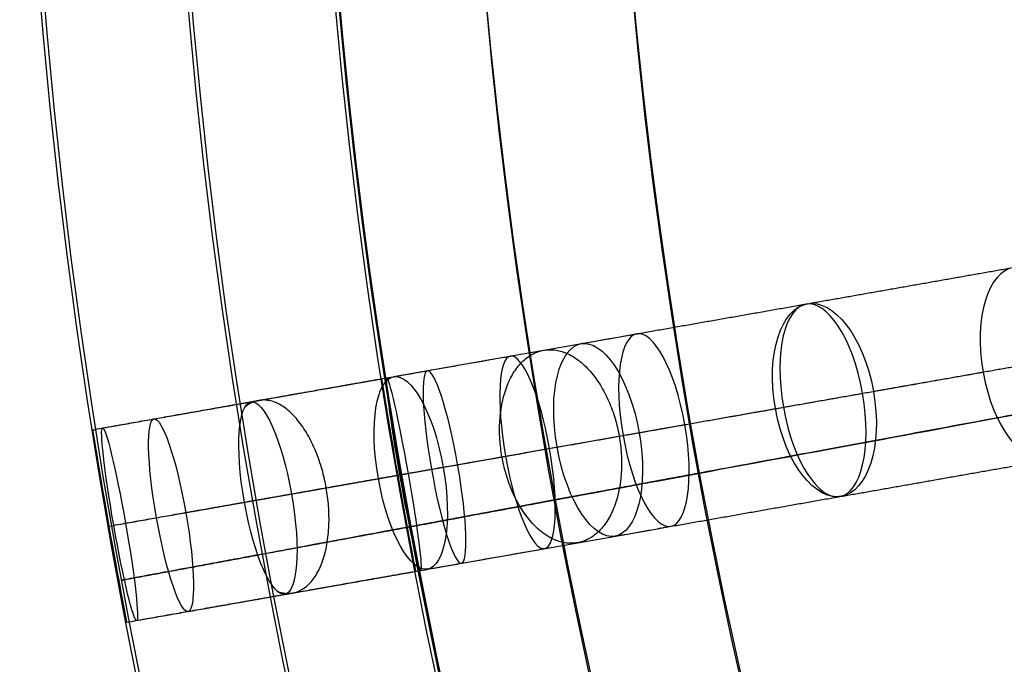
# Model space of a CAD drawing. Header units: millimetres. Extents: x -60 to 60, y -60 to 60.
# Tile 9 of 61: x -59.61 to -49.54, y -12.18 to -5.58. Entities that reach past the tile are written whole.
import ezdxf

# ---------------------------------------------------------------- set-up
doc = ezdxf.new("R2010")
doc.units = ezdxf.units.MM
doc.header["$MEASUREMENT"] = 0
doc.layers.add('Metal', color=7, linetype='Continuous', true_color=0xb2b2b2)
doc.layers.add('Opal glass', color=7, linetype='Continuous', true_color=0x7b7b7b)

msp = doc.modelspace()

# ---------------------------------------------------------------- linework, layer by layer
at = {"layer": 'Metal'}
for centre, radius in [((0.397, -0.384, 97.154), 56.961), ((0.397, -0.384, 93.154), 53.961), ((0.397, -0.384, 100.154), 53.961)]:
    msp.add_circle(centre, radius, dxfattribs=at)
for centre, radius, start, end in [((0.397, -0.384, 107.154), 56.961, 105.0362, 275.9739), ((0.397, -0.384, 107.154), 56.961, 105.0362, 275.9739), ((0.397, -0.384, 102.154), 56.961, 105.5646, 265.3355), ((0.397, -0.384, 107.154), 55.461, 105.159, 275.8511), ((0.397, -0.384, 107.154), 53.961, 105.2887, 275.7214), ((0.397, -0.384, 107.154), 53.961, 105.2887, 275.7214), ((0.39, -0.346, 97.154), 60, 180, 0), ((0.39, -0.346, 107.154), 60, 180, 0), ((0.39, -0.346, 97.154), 60, 180, 0), ((0.39, -0.346, 97.154), 58.5, 180, 360), ((0.39, -0.346, 97.154), 57, 180, 0), ((0.39, -0.346, 107.154), 57, 180, 0), ((0.39, -0.346, 97.154), 57, 180, 0)]:
    msp.add_arc(centre, radius, start, end, dxfattribs=at)
for points in [[(-51.554, -8.49, 136.058), (-50.499, -8.304, 134.883), (-49.444, -8.118, 133.708)], [(-53.869, -8.898, 131.296), (-52.719, -8.695, 130.212), (-51.569, -8.493, 129.128)], [(-55.785, -9.236, 126.268), (-54.542, -9.017, 125.3), (-53.298, -8.797, 124.333)], [(-57.245, -9.493, 121.099), (-55.918, -9.259, 120.266), (-54.591, -9.025, 119.433)], [(-50.879, -9.386, 136.983), (-49.83, -9.201, 135.815), (-48.782, -9.017, 134.648)], [(-58.864, -9.779, 100.34), (-57.386, -9.518, 100.216), (-55.909, -9.258, 100.093)], [(-58.864, -9.779, 105.449), (-57.386, -9.518, 105.106), (-55.909, -9.258, 104.763)], [(-58.762, -9.761, 110.675), (-57.308, -9.504, 110.171), (-55.854, -9.248, 109.668)], [(-58.236, -9.668, 115.88), (-56.838, -9.422, 115.195), (-55.44, -9.175, 114.509)], [(-51.881, -9.563, 135.131), (-50.82, -9.376, 133.949), (-49.758, -9.189, 132.766)], [(-53.275, -9.809, 132.265), (-52.132, -9.607, 131.187), (-50.99, -9.406, 130.11)], [(-54.114, -9.957, 130.326), (-52.957, -9.753, 129.235), (-51.799, -9.549, 128.144)], [(-55.279, -10.162, 127.269), (-54.043, -9.944, 126.308), (-52.808, -9.726, 125.346)], [(-55.942, -10.279, 125.266), (-54.691, -10.058, 124.292), (-53.44, -9.838, 123.318)], [(-57.312, -10.521, 120.075), (-55.976, -10.285, 119.236), (-54.641, -10.05, 118.398)], [(-56.83, -10.436, 122.123), (-55.511, -10.203, 121.295), (-54.191, -9.97, 120.467)], [(-57.911, -10.626, 116.916), (-56.521, -10.381, 116.235), (-55.131, -10.136, 115.554)], [(-51.207, -10.46, 136.058), (-50.152, -10.274, 134.883), (-49.097, -10.088, 133.708)], [(-58.698, -10.765, 99.337), (-57.221, -10.505, 99.213), (-55.744, -10.244, 99.09)], [(-58.698, -10.765, 101.344), (-57.221, -10.505, 101.22), (-55.744, -10.244, 101.097)], [(-58.698, -10.765, 104.425), (-57.221, -10.505, 104.083), (-55.744, -10.244, 103.74)], [(-58.698, -10.765, 106.477), (-57.221, -10.505, 106.134), (-55.744, -10.244, 105.791)], [(-58.648, -10.756, 109.639), (-57.186, -10.498, 109.133), (-55.725, -10.241, 108.627)], [(-58.528, -10.735, 111.711), (-57.081, -10.48, 111.209), (-55.635, -10.225, 110.708)], [(-58.211, -10.679, 114.842), (-56.805, -10.431, 114.153), (-55.399, -10.183, 113.464)], [(-55.609, -10.77, 107.154), (-54.135, -10.496, 107.154), (-52.66, -10.223, 107.154)], [(-52.66, -10.223, 107.154), (-52.66, -10.223, 100.154), (-52.66, -10.223, 93.154)], [(-53.521, -10.868, 131.296), (-52.372, -10.665, 130.212), (-51.222, -10.462, 129.128)], [(-55.609, -10.77, 97.154), (-55.609, -10.77, 102.154), (-55.609, -10.77, 107.154)], [(-55.438, -11.205, 126.268), (-54.194, -10.986, 125.3), (-52.951, -10.767, 124.333)], [(-56.898, -11.463, 121.099), (-55.571, -11.229, 120.266), (-54.243, -10.995, 119.433)], [(-57.888, -11.638, 115.88), (-56.49, -11.391, 115.195), (-55.092, -11.145, 114.509)], [(-58.517, -11.748, 100.34), (-57.039, -11.488, 100.216), (-55.562, -11.227, 100.093)], [(-58.517, -11.748, 105.449), (-57.039, -11.488, 105.106), (-55.562, -11.227, 104.763)], [(-58.415, -11.73, 110.675), (-56.961, -11.474, 110.171), (-55.507, -11.218, 109.668)]]:
    msp.add_open_spline(points, degree=2, dxfattribs=at)
for points, knots in [([(-49.758, -9.189, 132.766), (-49.86, -8.612, 132.766), (-49.697, -8.162, 133.22), (-49.444, -8.118, 133.708), (-49.192, -8.073, 134.195), (-48.884, -8.44, 134.648), (-48.782, -9.017, 134.648), (-48.68, -9.593, 134.648), (-48.844, -10.043, 134.195), (-49.097, -10.088, 133.708), (-49.35, -10.132, 133.22), (-49.656, -9.766, 132.766), (-49.758, -9.189, 132.766)], [0, 0, 0, 0, 1.79597, 1.79597, 1.79597, 3.591281, 3.591281, 3.591281, 5.386591, 5.386591, 5.386591, 7.182562, 7.182562, 7.182562, 7.182562]), ([(-49.758, -9.189, 132.766), (-49.86, -8.612, 132.766), (-49.697, -8.162, 133.22), (-49.444, -8.118, 133.708), (-49.192, -8.073, 134.195), (-48.884, -8.44, 134.648), (-48.782, -9.017, 134.648), (-48.68, -9.593, 134.648), (-48.844, -10.043, 134.195), (-49.097, -10.088, 133.708), (-49.35, -10.132, 133.22), (-49.656, -9.766, 132.766), (-49.758, -9.189, 132.766)], [0, 0, 0, 0, 1.79597, 1.79597, 1.79597, 3.591281, 3.591281, 3.591281, 5.386591, 5.386591, 5.386591, 7.182562, 7.182562, 7.182562, 7.182562]), ([(-51.881, -9.563, 135.131), (-51.78, -10.137, 135.131), (-51.469, -10.506, 135.575), (-51.207, -10.46, 136.058), (-50.945, -10.413, 136.541), (-50.778, -9.96, 136.983), (-50.879, -9.386, 136.983), (-50.98, -8.813, 136.983), (-51.293, -8.444, 136.541), (-51.554, -8.49, 136.058), (-51.816, -8.536, 135.575), (-51.983, -8.989, 135.131), (-51.881, -9.563, 135.131)], [0, 0, 0, 0, 1.789505, 1.789505, 1.789505, 3.578488, 3.578488, 3.578488, 5.36747, 5.36747, 5.36747, 7.156975, 7.156975, 7.156975, 7.156975]), ([(-51.881, -9.563, 135.131), (-51.78, -10.137, 135.131), (-51.469, -10.506, 135.575), (-51.207, -10.46, 136.058), (-50.945, -10.413, 136.541), (-50.778, -9.96, 136.983), (-50.879, -9.386, 136.983), (-50.98, -8.813, 136.983), (-51.293, -8.444, 136.541), (-51.554, -8.49, 136.058), (-51.816, -8.536, 135.575), (-51.983, -8.989, 135.131), (-51.881, -9.563, 135.131)], [0, 0, 0, 0, 1.789505, 1.789505, 1.789505, 3.578488, 3.578488, 3.578488, 5.36747, 5.36747, 5.36747, 7.156975, 7.156975, 7.156975, 7.156975]), ([(-51.799, -9.549, 128.144), (-51.901, -8.97, 128.144), (-51.778, -8.529, 128.62), (-51.569, -8.493, 129.128), (-51.36, -8.456, 129.636), (-51.092, -8.828, 130.11), (-50.99, -9.406, 130.11), (-50.888, -9.984, 130.11), (-51.013, -10.425, 129.636), (-51.222, -10.462, 129.128), (-51.431, -10.499, 128.62), (-51.697, -10.127, 128.144), (-51.799, -9.549, 128.144)], [0, 0, 0, 0, 1.79812, 1.79812, 1.79812, 3.595541, 3.595541, 3.595541, 5.392963, 5.392963, 5.392963, 7.191082, 7.191082, 7.191082, 7.191082]), ([(-51.799, -9.549, 128.144), (-51.901, -8.97, 128.144), (-51.778, -8.529, 128.62), (-51.569, -8.493, 129.128), (-51.36, -8.456, 129.636), (-51.092, -8.828, 130.11), (-50.99, -9.406, 130.11), (-50.888, -9.984, 130.11), (-51.013, -10.425, 129.636), (-51.222, -10.462, 129.128), (-51.431, -10.499, 128.62), (-51.697, -10.127, 128.144), (-51.799, -9.549, 128.144)], [0, 0, 0, 0, 1.79812, 1.79812, 1.79812, 3.595541, 3.595541, 3.595541, 5.392963, 5.392963, 5.392963, 7.191082, 7.191082, 7.191082, 7.191082]), ([(-54.114, -9.957, 130.326), (-54.012, -10.531, 130.326), (-53.74, -10.906, 130.792), (-53.521, -10.868, 131.296), (-53.303, -10.829, 131.801), (-53.173, -10.383, 132.265), (-53.275, -9.809, 132.265), (-53.376, -9.234, 132.265), (-53.65, -8.859, 131.801), (-53.869, -8.898, 131.296), (-54.087, -8.937, 130.792), (-54.215, -9.382, 130.326), (-54.114, -9.957, 130.326)], [0, 0, 0, 0, 1.791387, 1.791387, 1.791387, 3.582223, 3.582223, 3.582223, 5.373059, 5.373059, 5.373059, 7.164447, 7.164447, 7.164447, 7.164447]), ([(-54.114, -9.957, 130.326), (-54.012, -10.531, 130.326), (-53.74, -10.906, 130.792), (-53.521, -10.868, 131.296), (-53.303, -10.829, 131.801), (-53.173, -10.383, 132.265), (-53.275, -9.809, 132.265), (-53.376, -9.234, 132.265), (-53.65, -8.859, 131.801), (-53.869, -8.898, 131.296), (-54.087, -8.937, 130.792), (-54.215, -9.382, 130.326), (-54.114, -9.957, 130.326)], [0, 0, 0, 0, 1.791387, 1.791387, 1.791387, 3.582223, 3.582223, 3.582223, 5.373059, 5.373059, 5.373059, 7.164447, 7.164447, 7.164447, 7.164447]), ([(-53.44, -9.838, 123.318), (-53.541, -9.261, 123.318), (-53.462, -8.826, 123.807), (-53.298, -8.797, 124.333), (-53.135, -8.769, 124.858), (-52.91, -9.149, 125.346), (-52.808, -9.726, 125.346), (-52.706, -10.303, 125.346), (-52.788, -10.738, 124.858), (-52.951, -10.767, 124.333), (-53.115, -10.796, 123.807), (-53.338, -10.415, 123.318), (-53.44, -9.838, 123.318)], [0, 0, 0, 0, 1.796305, 1.796305, 1.796305, 3.591944, 3.591944, 3.591944, 5.387583, 5.387583, 5.387583, 7.183888, 7.183888, 7.183888, 7.183888]), ([(-53.44, -9.838, 123.318), (-53.541, -9.261, 123.318), (-53.462, -8.826, 123.807), (-53.298, -8.797, 124.333), (-53.135, -8.769, 124.858), (-52.91, -9.149, 125.346), (-52.808, -9.726, 125.346), (-52.706, -10.303, 125.346), (-52.788, -10.738, 124.858), (-52.951, -10.767, 124.333), (-53.115, -10.796, 123.807), (-53.338, -10.415, 123.318), (-53.44, -9.838, 123.318)], [0, 0, 0, 0, 1.796305, 1.796305, 1.796305, 3.591944, 3.591944, 3.591944, 5.387583, 5.387583, 5.387583, 7.183888, 7.183888, 7.183888, 7.183888]), ([(-54.641, -10.05, 118.398), (-54.742, -9.475, 118.398), (-54.708, -9.046, 118.895), (-54.591, -9.025, 119.433), (-54.474, -9.005, 119.971), (-54.293, -9.395, 120.467), (-54.191, -9.97, 120.467), (-54.09, -10.545, 120.467), (-54.126, -10.974, 119.971), (-54.243, -10.995, 119.433), (-54.36, -11.016, 118.895), (-54.54, -10.625, 118.398), (-54.641, -10.05, 118.398)], [0, 0, 0, 0, 1.79217, 1.79217, 1.79217, 3.583746, 3.583746, 3.583746, 5.375322, 5.375322, 5.375322, 7.167492, 7.167492, 7.167492, 7.167492]), ([(-54.641, -10.05, 118.398), (-54.742, -9.475, 118.398), (-54.708, -9.046, 118.895), (-54.591, -9.025, 119.433), (-54.474, -9.005, 119.971), (-54.293, -9.395, 120.467), (-54.191, -9.97, 120.467), (-54.09, -10.545, 120.467), (-54.126, -10.974, 119.971), (-54.243, -10.995, 119.433), (-54.36, -11.016, 118.895), (-54.54, -10.625, 118.398), (-54.641, -10.05, 118.398)], [0, 0, 0, 0, 1.79217, 1.79217, 1.79217, 3.583746, 3.583746, 3.583746, 5.375322, 5.375322, 5.375322, 7.167492, 7.167492, 7.167492, 7.167492]), ([(-55.399, -10.183, 113.464), (-55.5, -9.611, 113.464), (-55.51, -9.187, 113.963), (-55.44, -9.175, 114.509), (-55.369, -9.163, 115.056), (-55.232, -9.564, 115.554), (-55.131, -10.136, 115.554), (-55.03, -10.708, 115.554), (-55.022, -11.132, 115.056), (-55.092, -11.145, 114.509), (-55.162, -11.157, 113.963), (-55.298, -10.755, 113.464), (-55.399, -10.183, 113.464)], [0, 0, 0, 0, 1.786583, 1.786583, 1.786583, 3.572664, 3.572664, 3.572664, 5.358745, 5.358745, 5.358745, 7.145328, 7.145328, 7.145328, 7.145328]), ([(-55.399, -10.183, 113.464), (-55.5, -9.611, 113.464), (-55.51, -9.187, 113.963), (-55.44, -9.175, 114.509), (-55.369, -9.163, 115.056), (-55.232, -9.564, 115.554), (-55.131, -10.136, 115.554), (-55.03, -10.708, 115.554), (-55.022, -11.132, 115.056), (-55.092, -11.145, 114.509), (-55.162, -11.157, 113.963), (-55.298, -10.755, 113.464), (-55.399, -10.183, 113.464)], [0, 0, 0, 0, 1.786583, 1.786583, 1.786583, 3.572664, 3.572664, 3.572664, 5.358745, 5.358745, 5.358745, 7.145328, 7.145328, 7.145328, 7.145328]), ([(-55.942, -10.279, 125.266), (-55.841, -10.853, 125.266), (-55.61, -11.236, 125.746), (-55.438, -11.205, 126.268), (-55.265, -11.175, 126.791), (-55.178, -10.736, 127.269), (-55.279, -10.162, 127.269), (-55.38, -9.588, 127.269), (-55.612, -9.205, 126.791), (-55.785, -9.236, 126.268), (-55.958, -9.266, 125.746), (-56.043, -9.705, 125.266), (-55.942, -10.279, 125.266)], [0, 0, 0, 0, 1.789798, 1.789798, 1.789798, 3.579069, 3.579069, 3.579069, 5.36834, 5.36834, 5.36834, 7.158138, 7.158138, 7.158138, 7.158138]), ([(-55.942, -10.279, 125.266), (-55.841, -10.853, 125.266), (-55.61, -11.236, 125.746), (-55.438, -11.205, 126.268), (-55.265, -11.175, 126.791), (-55.178, -10.736, 127.269), (-55.279, -10.162, 127.269), (-55.38, -9.588, 127.269), (-55.612, -9.205, 126.791), (-55.785, -9.236, 126.268), (-55.958, -9.266, 125.746), (-56.043, -9.705, 125.266), (-55.942, -10.279, 125.266)], [0, 0, 0, 0, 1.789798, 1.789798, 1.789798, 3.579069, 3.579069, 3.579069, 5.36834, 5.36834, 5.36834, 7.158138, 7.158138, 7.158138, 7.158138]), ([(-55.744, -10.244, 99.09), (-55.84, -9.699, 99.09), (-55.909, -9.258, 99.54), (-55.909, -9.258, 100.093), (-55.909, -9.258, 100.645), (-55.84, -9.698, 101.097), (-55.744, -10.244, 101.097), (-55.648, -10.79, 101.097), (-55.562, -11.227, 100.645), (-55.562, -11.227, 100.093), (-55.562, -11.227, 99.54), (-55.648, -10.79, 99.09), (-55.744, -10.244, 99.09)], [0, 0, 0, 0, 1.740233, 1.740233, 1.740233, 3.481495, 3.481495, 3.481495, 5.222758, 5.222758, 5.222758, 6.962991, 6.962991, 6.962991, 6.962991]), ([(-55.744, -10.244, 103.74), (-55.842, -9.687, 103.74), (-55.909, -9.258, 104.211), (-55.909, -9.258, 104.763), (-55.909, -9.258, 105.315), (-55.842, -9.686, 105.791), (-55.744, -10.244, 105.791), (-55.646, -10.802, 105.791), (-55.562, -11.227, 105.315), (-55.562, -11.227, 104.763), (-55.562, -11.227, 104.211), (-55.646, -10.801, 103.74), (-55.744, -10.244, 103.74)], [0, 0, 0, 0, 1.759201, 1.759201, 1.759201, 3.521393, 3.521393, 3.521393, 5.283586, 5.283586, 5.283586, 7.042787, 7.042787, 7.042787, 7.042787]), ([(-55.744, -10.244, 99.09), (-55.84, -9.699, 99.09), (-55.909, -9.258, 99.54), (-55.909, -9.258, 100.093), (-55.909, -9.258, 100.645), (-55.84, -9.698, 101.097), (-55.744, -10.244, 101.097), (-55.648, -10.79, 101.097), (-55.562, -11.227, 100.645), (-55.562, -11.227, 100.093), (-55.562, -11.227, 99.54), (-55.648, -10.79, 99.09), (-55.744, -10.244, 99.09)], [0, 0, 0, 0, 1.740233, 1.740233, 1.740233, 3.481495, 3.481495, 3.481495, 5.222758, 5.222758, 5.222758, 6.962991, 6.962991, 6.962991, 6.962991]), ([(-55.744, -10.244, 103.74), (-55.842, -9.687, 103.74), (-55.909, -9.258, 104.211), (-55.909, -9.258, 104.763), (-55.909, -9.258, 105.315), (-55.842, -9.686, 105.791), (-55.744, -10.244, 105.791), (-55.646, -10.802, 105.791), (-55.562, -11.227, 105.315), (-55.562, -11.227, 104.763), (-55.562, -11.227, 104.211), (-55.646, -10.801, 103.74), (-55.744, -10.244, 103.74)], [0, 0, 0, 0, 1.759201, 1.759201, 1.759201, 3.521393, 3.521393, 3.521393, 5.283586, 5.283586, 5.283586, 7.042787, 7.042787, 7.042787, 7.042787]), ([(-55.725, -10.241, 108.627), (-55.825, -9.675, 108.627), (-55.878, -9.252, 109.117), (-55.854, -9.248, 109.668), (-55.83, -9.244, 110.219), (-55.735, -9.659, 110.708), (-55.635, -10.225, 110.708), (-55.535, -10.791, 110.708), (-55.483, -11.214, 110.219), (-55.507, -11.218, 109.668), (-55.531, -11.222, 109.117), (-55.625, -10.807, 108.627), (-55.725, -10.241, 108.627)], [0, 0, 0, 0, 1.775599, 1.775599, 1.775599, 3.550861, 3.550861, 3.550861, 5.326123, 5.326123, 5.326123, 7.101722, 7.101722, 7.101722, 7.101722]), ([(-55.725, -10.241, 108.627), (-55.825, -9.675, 108.627), (-55.878, -9.252, 109.117), (-55.854, -9.248, 109.668), (-55.83, -9.244, 110.219), (-55.735, -9.659, 110.708), (-55.635, -10.225, 110.708), (-55.535, -10.791, 110.708), (-55.483, -11.214, 110.219), (-55.507, -11.218, 109.668), (-55.531, -11.222, 109.117), (-55.625, -10.807, 108.627), (-55.725, -10.241, 108.627)], [0, 0, 0, 0, 1.775599, 1.775599, 1.775599, 3.550861, 3.550861, 3.550861, 5.326123, 5.326123, 5.326123, 7.101722, 7.101722, 7.101722, 7.101722]), ([(-57.312, -10.521, 120.075), (-57.211, -11.092, 120.075), (-57.024, -11.485, 120.563), (-56.898, -11.463, 121.099), (-56.772, -11.441, 121.636), (-56.729, -11.007, 122.123), (-56.83, -10.436, 122.123), (-56.931, -9.864, 122.123), (-57.119, -9.471, 121.636), (-57.245, -9.493, 121.099), (-57.372, -9.516, 120.563), (-57.413, -9.949, 120.075), (-57.312, -10.521, 120.075)], [0, 0, 0, 0, 1.78617, 1.78617, 1.78617, 3.57187, 3.57187, 3.57187, 5.35757, 5.35757, 5.35757, 7.143741, 7.143741, 7.143741, 7.143741]), ([(-57.312, -10.521, 120.075), (-57.211, -11.092, 120.075), (-57.024, -11.485, 120.563), (-56.898, -11.463, 121.099), (-56.772, -11.441, 121.636), (-56.729, -11.007, 122.123), (-56.83, -10.436, 122.123), (-56.931, -9.864, 122.123), (-57.119, -9.471, 121.636), (-57.245, -9.493, 121.099), (-57.372, -9.516, 120.563), (-57.413, -9.949, 120.075), (-57.312, -10.521, 120.075)], [0, 0, 0, 0, 1.78617, 1.78617, 1.78617, 3.57187, 3.57187, 3.57187, 5.35757, 5.35757, 5.35757, 7.143741, 7.143741, 7.143741, 7.143741]), ([(-58.211, -10.679, 114.842), (-58.111, -11.248, 114.842), (-57.967, -11.652, 115.334), (-57.888, -11.638, 115.88), (-57.809, -11.624, 116.425), (-57.811, -11.195, 116.916), (-57.911, -10.626, 116.916), (-58.011, -10.057, 116.916), (-58.157, -9.654, 116.425), (-58.236, -9.668, 115.88), (-58.315, -9.682, 115.334), (-58.312, -10.11, 114.842), (-58.211, -10.679, 114.842)], [0, 0, 0, 0, 1.781258, 1.781258, 1.781258, 3.562118, 3.562118, 3.562118, 5.342978, 5.342978, 5.342978, 7.124236, 7.124236, 7.124236, 7.124236]), ([(-58.211, -10.679, 114.842), (-58.111, -11.248, 114.842), (-57.967, -11.652, 115.334), (-57.888, -11.638, 115.88), (-57.809, -11.624, 116.425), (-57.811, -11.195, 116.916), (-57.911, -10.626, 116.916), (-58.011, -10.057, 116.916), (-58.157, -9.654, 116.425), (-58.236, -9.668, 115.88), (-58.315, -9.682, 115.334), (-58.312, -10.11, 114.842), (-58.211, -10.679, 114.842)], [0, 0, 0, 0, 1.781258, 1.781258, 1.781258, 3.562118, 3.562118, 3.562118, 5.342978, 5.342978, 5.342978, 7.124236, 7.124236, 7.124236, 7.124236]), ([(-58.648, -10.756, 109.639), (-58.548, -11.32, 109.639), (-58.447, -11.736, 110.124), (-58.415, -11.73, 110.675), (-58.383, -11.725, 111.226), (-58.428, -11.299, 111.711), (-58.528, -10.735, 111.711), (-58.627, -10.171, 111.711), (-58.73, -9.755, 111.226), (-58.762, -9.761, 110.675), (-58.794, -9.766, 110.124), (-58.747, -10.192, 109.639), (-58.648, -10.756, 109.639)], [0, 0, 0, 0, 1.771564, 1.771564, 1.771564, 3.542858, 3.542858, 3.542858, 5.314153, 5.314153, 5.314153, 7.085717, 7.085717, 7.085717, 7.085717]), ([(-58.648, -10.756, 109.639), (-58.548, -11.32, 109.639), (-58.447, -11.736, 110.124), (-58.415, -11.73, 110.675), (-58.383, -11.725, 111.226), (-58.428, -11.299, 111.711), (-58.528, -10.735, 111.711), (-58.627, -10.171, 111.711), (-58.73, -9.755, 111.226), (-58.762, -9.761, 110.675), (-58.794, -9.766, 110.124), (-58.747, -10.192, 109.639), (-58.648, -10.756, 109.639)], [0, 0, 0, 0, 1.771564, 1.771564, 1.771564, 3.542858, 3.542858, 3.542858, 5.314153, 5.314153, 5.314153, 7.085717, 7.085717, 7.085717, 7.085717]), ([(-58.698, -10.765, 99.337), (-58.602, -11.311, 99.337), (-58.517, -11.748, 99.787), (-58.517, -11.748, 100.34), (-58.517, -11.748, 100.892), (-58.602, -11.311, 101.344), (-58.698, -10.765, 101.344), (-58.795, -10.219, 101.344), (-58.864, -9.779, 100.892), (-58.864, -9.779, 100.34), (-58.864, -9.779, 99.787), (-58.795, -10.22, 99.337), (-58.698, -10.765, 99.337)], [0, 0, 0, 0, 1.740253, 1.740253, 1.740253, 3.481483, 3.481483, 3.481483, 5.222714, 5.222714, 5.222714, 6.962967, 6.962967, 6.962967, 6.962967]), ([(-58.698, -10.765, 104.425), (-58.6, -11.322, 104.425), (-58.517, -11.748, 104.897), (-58.517, -11.748, 105.449), (-58.517, -11.748, 106.001), (-58.6, -11.323, 106.477), (-58.698, -10.765, 106.477), (-58.797, -10.207, 106.477), (-58.864, -9.779, 106.001), (-58.864, -9.779, 105.449), (-58.864, -9.779, 104.897), (-58.797, -10.208, 104.425), (-58.698, -10.765, 104.425)], [0, 0, 0, 0, 1.75927, 1.75927, 1.75927, 3.521381, 3.521381, 3.521381, 5.283492, 5.283492, 5.283492, 7.042763, 7.042763, 7.042763, 7.042763]), ([(-58.698, -10.765, 99.337), (-58.602, -11.311, 99.337), (-58.517, -11.748, 99.787), (-58.517, -11.748, 100.34), (-58.517, -11.748, 100.892), (-58.602, -11.311, 101.344), (-58.698, -10.765, 101.344), (-58.795, -10.219, 101.344), (-58.864, -9.779, 100.892), (-58.864, -9.779, 100.34), (-58.864, -9.779, 99.787), (-58.795, -10.22, 99.337), (-58.698, -10.765, 99.337)], [0, 0, 0, 0, 1.740253, 1.740253, 1.740253, 3.481483, 3.481483, 3.481483, 5.222714, 5.222714, 5.222714, 6.962967, 6.962967, 6.962967, 6.962967]), ([(-58.698, -10.765, 104.425), (-58.6, -11.322, 104.425), (-58.517, -11.748, 104.897), (-58.517, -11.748, 105.449), (-58.517, -11.748, 106.001), (-58.6, -11.323, 106.477), (-58.698, -10.765, 106.477), (-58.797, -10.207, 106.477), (-58.864, -9.779, 106.001), (-58.864, -9.779, 105.449), (-58.864, -9.779, 104.897), (-58.797, -10.208, 104.425), (-58.698, -10.765, 104.425)], [0, 0, 0, 0, 1.75927, 1.75927, 1.75927, 3.521381, 3.521381, 3.521381, 5.283492, 5.283492, 5.283492, 7.042763, 7.042763, 7.042763, 7.042763])]:
    msp.add_open_spline(points, degree=3, knots=knots, dxfattribs=at)
for points, weights, knots in [([(-54.678, -10.056, 124.281), (-54.504, -11.041, 124.281), (-53.905, -10.935, 125.075), (-53.306, -10.83, 125.869), (-53.479, -9.845, 125.869), (-53.653, -8.86, 125.869), (-54.252, -8.966, 125.075), (-54.851, -9.071, 124.281), (-54.678, -10.056, 124.281)], [1, 0.707106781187, 1, 0.707106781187, 1, 0.707106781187, 1, 0.707106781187, 1], [0, 0, 0, 1.570796, 1.570796, 3.141593, 3.141593, 4.712389, 4.712389, 6.283185, 6.283185, 6.283185]), ([(-56.979, -11.432, 120.799), (-56.897, -11.463, 120.922), (-56.819, -11.449, 121.05), (-56.301, -11.358, 121.9), (-56.475, -10.373, 121.9), (-56.649, -9.388, 121.9), (-57.166, -9.479, 121.05), (-57.244, -9.493, 120.922), (-57.311, -9.55, 120.799)], [0.906112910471, 0.941286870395, 1, 0.707106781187, 1, 0.707106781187, 1, 0.941286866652, 0.906112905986], [1.255916, 1.255916, 1.255916, 1.570796, 1.570796, 3.141593, 3.141593, 4.712389, 4.712389, 5.02727, 5.02727, 5.02727])]:
    msp.add_rational_spline(points, weights, degree=2, knots=knots, dxfattribs=at)
at = {"layer": 'Opal glass'}
for centre, radius in [((0.397, -0.384, 97.154), 59.961), ((0.397, -0.384, 57.154), 59.961), ((0.397, -0.384, 97.154), 59.961), ((0.397, -0.384, 97.154), 58.461), ((0.397, -0.384, 93.154), 56.961), ((0.397, -0.384, 57.154), 56.961), ((0.397, -0.384, 97.154), 56.961), ((0.397, -0.384, 93.154), 56.961), ((0.397, -0.384, 93.154), 55.461), ((0.397, -0.384, 93.154), 53.961)]:
    msp.add_circle(centre, radius, dxfattribs=at)
for points, knots in [([(0.397, -0.384, 0.154), (-1.059, -0.654, 0.154), (-2.515, -0.924, 0.154), (-58.559, -11.317, 0.154), (-58.559, -11.317, 57.154), (-58.559, -11.317, 71.654), (-58.559, -11.317, 97.154)], [-1.961271, -1.961271, -1.961271, 0, 0, 89.535391, 89.535391, 99.535391, 99.535391, 99.535391]), ([(-55.609, -10.77, 93.154), (-55.609, -10.77, 69.654), (-55.609, -10.77, 57.154), (-55.609, -10.77, 3.154), (-2.515, -0.924, 3.154), (-1.059, -0.654, 3.154), (0.397, -0.384, 3.154)], [133.458009, 133.458009, 133.458009, 143.458009, 143.458009, 228.28101, 228.28101, 230.242282, 230.242282, 230.242282])]:
    msp.add_rational_spline(points, [1, 1, 1, 0.707106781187, 1, 1, 1], degree=2, knots=knots, dxfattribs=at)
for points in [[(-52.66, -10.223, 93.154), (-54.135, -10.496, 93.154), (-55.609, -10.77, 93.154)], [(-58.559, -11.317, 97.154), (-57.084, -11.043, 97.154), (-55.609, -10.77, 97.154)]]:
    msp.add_open_spline(points, degree=2, dxfattribs=at)

doc.saveas('drawing.dxf')
